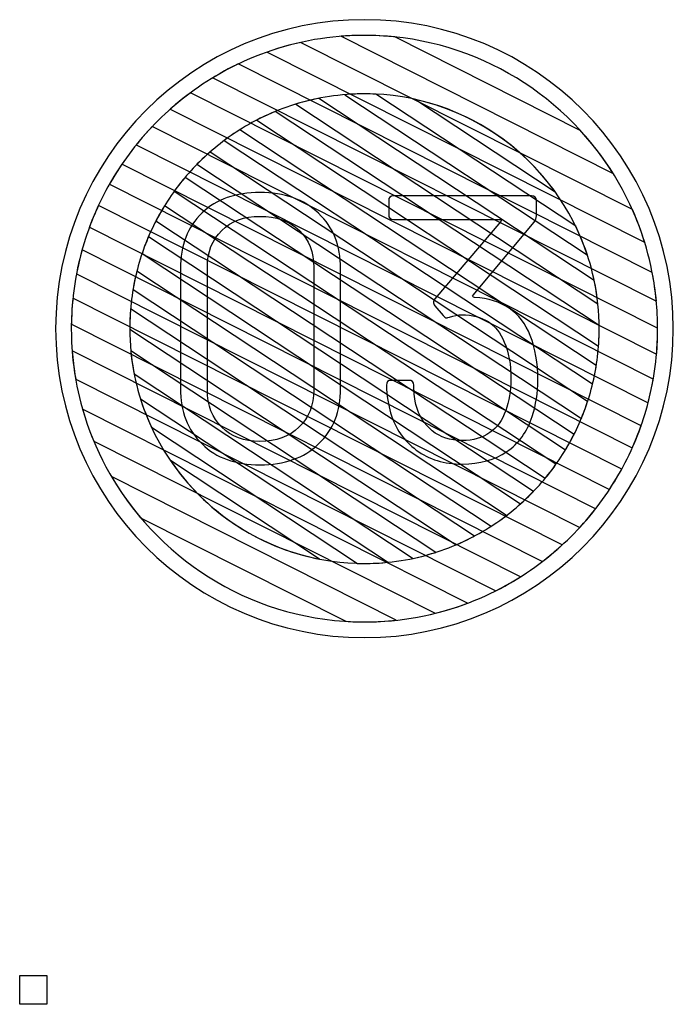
# Model space of a CAD drawing. Header units: millimetres. Extents: x -1146 to 1019, y -763 to 979.
# Tile 11 of 143: x -798 to -778, y -470 to -440. Entities that reach past the tile are written whole.
import ezdxf

# ---------------------------------------------------------------- set-up
doc = ezdxf.new("R2010")
doc.units = ezdxf.units.MM
doc.header["$MEASUREMENT"] = 0
doc.header["$XCLIPFRAME"] = 0
doc.layers.add('Layer 1', color=7, linetype='Continuous')
picture_1 = doc.add_image_def('image11.jpg', size_in_pixel=(4231, 4498))

msp = doc.modelspace()

# ---------------------------------------------------------------- linework, layer by layer
at = {"layer": 'Layer 1', "color": 7}
msp.add_open_spline([(-796.8899, -449.2536), (-796.8899, -444.1044), (-792.7157, -439.9302), (-787.5666, -439.9302), (-787.5666, -439.9302), (-782.4174, -439.9302), (-778.2433, -444.1044), (-778.2433, -449.2536), (-778.2433, -449.2536), (-778.2433, -454.4028), (-782.4174, -458.5769), (-787.5666, -458.5769), (-787.5666, -458.5769), (-792.7157, -458.5769), (-796.8899, -454.4028), (-796.8899, -449.2536)], degree=3, knots=[0, 0, 0, 0, 0.2, 0.2, 0.2, 0.2, 0.4, 0.4, 0.4, 0.4, 0.6, 0.6, 0.6, 0.6, 1, 1, 1, 1], dxfattribs=at)
at = {"layer": 'Layer 1', "color": 123}
for points, knots in [([(-789.494, -440.6157), (-789.494, -440.6157), (-779.4794, -445.661), (-779.4794, -445.661), (-779.4794, -445.661), (-779.0969, -446.5187), (-778.8472, -447.4479), (-778.7559, -448.4226), (-778.7559, -448.4226), (-778.7559, -448.4226), (-792.1402, -441.6797), (-792.1402, -441.6797), (-792.1402, -441.6797), (-791.3331, -441.1906), (-790.4419, -440.8271), (-789.494, -440.6157)], [0, 0, 0, 0, 0.2, 0.2, 0.2, 0.2, 0.4, 0.4, 0.4, 0.4, 0.6, 0.6, 0.6, 0.6, 1, 1, 1, 1]), ([(-786.6485, -440.4512), (-786.6485, -440.4512), (-781.0511, -443.2711), (-781.0511, -443.2711), (-781.0511, -443.2711), (-780.1725, -444.2272), (-779.5011, -445.3763), (-779.1086, -446.6468), (-779.1086, -446.6468), (-779.1086, -446.6468), (-790.5045, -440.9057), (-790.5045, -440.9057), (-790.5045, -440.9057), (-789.5847, -440.581), (-788.596, -440.4037), (-787.5665, -440.4037), (-787.5665, -440.4037), (-787.2565, -440.4037), (-786.9504, -440.4199), (-786.6485, -440.4512)], [0, 0, 0, 0, 0.1666667, 0.1666667, 0.1666667, 0.1666667, 0.3333333, 0.3333333, 0.3333333, 0.3333333, 0.5, 0.5, 0.5, 0.5, 0.6666667, 0.6666667, 0.6666667, 0.6666667, 1, 1, 1, 1]), ([(-780.0619, -444.5685), (-780.0619, -444.5685), (-788.2728, -440.4319), (-788.2728, -440.4319), (-788.2728, -440.4319), (-788.0397, -440.4134), (-787.8042, -440.4037), (-787.5665, -440.4037), (-787.5665, -440.4037), (-784.4062, -440.4037), (-781.6278, -442.0694), (-780.0619, -444.5685)], [0, 0, 0, 0, 0.25, 0.25, 0.25, 0.25, 0.5, 0.5, 0.5, 0.5, 1, 1, 1, 1]), ([(-791.3752, -441.2661), (-791.3752, -441.2661), (-778.8796, -447.5613), (-778.8796, -447.5613), (-778.8796, -447.5613), (-778.773, -448.1093), (-778.7166, -448.6749), (-778.7166, -449.2536), (-778.7166, -449.2536), (-778.7166, -449.513), (-778.7285, -449.7697), (-778.7505, -450.0235), (-778.7505, -450.0235), (-778.7505, -450.0235), (-793.4279, -442.6291), (-793.4279, -442.6291), (-793.4279, -442.6291), (-792.8134, -442.0849), (-792.1234, -441.6243), (-791.3752, -441.2661)], [0, 0, 0, 0, 0.1666667, 0.1666667, 0.1666667, 0.1666667, 0.3333333, 0.3333333, 0.3333333, 0.3333333, 0.5, 0.5, 0.5, 0.5, 0.6666667, 0.6666667, 0.6666667, 0.6666667, 1, 1, 1, 1]), ([(-792.8201, -442.1363), (-792.8201, -442.1363), (-778.7168, -449.2414), (-778.7168, -449.2414), (-778.7168, -449.2414), (-778.7168, -449.2414), (-778.7166, -449.2536), (-778.7166, -449.2536), (-778.7166, -449.2536), (-778.7166, -450.0273), (-778.8167, -450.778), (-779.0041, -451.4937), (-779.0041, -451.4937), (-779.0041, -451.4937), (-794.4581, -443.7081), (-794.4581, -443.7081), (-794.4581, -443.7081), (-793.9815, -443.1172), (-793.431, -442.5884), (-792.8201, -442.1363)], [0, 0, 0, 0, 0.1666667, 0.1666667, 0.1666667, 0.1666667, 0.3333333, 0.3333333, 0.3333333, 0.3333333, 0.5, 0.5, 0.5, 0.5, 0.6666667, 0.6666667, 0.6666667, 0.6666667, 1, 1, 1, 1]), ([(-788.9471, -442.3034), (-788.9471, -442.3034), (-780.6318, -447.7964), (-780.6318, -447.7964), (-780.6318, -447.7964), (-780.533, -448.2669), (-780.4808, -448.7542), (-780.4808, -449.2536), (-780.4808, -449.2536), (-780.4808, -449.4298), (-780.4875, -449.6046), (-780.5002, -449.7776), (-780.5002, -449.7776), (-780.5002, -449.7776), (-790.82, -442.9603), (-790.82, -442.9603), (-790.82, -442.9603), (-790.238, -442.6583), (-789.609, -442.4347), (-788.9471, -442.3034)], [0, 0, 0, 0, 0.1666667, 0.1666667, 0.1666667, 0.1666667, 0.3333333, 0.3333333, 0.3333333, 0.3333333, 0.5, 0.5, 0.5, 0.5, 0.6666667, 0.6666667, 0.6666667, 0.6666667, 1, 1, 1, 1]), ([(-787.2282, -442.1761), (-787.2282, -442.1761), (-781.1904, -446.1647), (-781.1904, -446.1647), (-781.1904, -446.1647), (-780.8404, -446.8842), (-780.6088, -447.6715), (-780.5208, -448.5011), (-780.5208, -448.5011), (-780.5208, -448.5011), (-789.6393, -442.4775), (-789.6393, -442.4775), (-789.6393, -442.4775), (-788.9834, -442.2765), (-788.2874, -442.1679), (-787.5665, -442.1679), (-787.5665, -442.1679), (-787.4531, -442.1679), (-787.3403, -442.1708), (-787.2282, -442.1761)], [0, 0, 0, 0, 0.1666667, 0.1666667, 0.1666667, 0.1666667, 0.3333333, 0.3333333, 0.3333333, 0.3333333, 0.5, 0.5, 0.5, 0.5, 0.6666667, 0.6666667, 0.6666667, 0.6666667, 1, 1, 1, 1]), ([(-780.8392, -447.0281), (-780.8392, -447.0281), (-788.1587, -442.1929), (-788.1587, -442.1929), (-788.1587, -442.1929), (-787.9634, -442.1767), (-787.7659, -442.1679), (-787.5665, -442.1679), (-787.5665, -442.1679), (-784.4366, -442.1679), (-781.7745, -444.208), (-780.8392, -447.0281)], [0, 0, 0, 0, 0.25, 0.25, 0.25, 0.25, 0.5, 0.5, 0.5, 0.5, 1, 1, 1, 1]), ([(-781.814, -445.1213), (-781.814, -445.1213), (-786.0301, -442.3362), (-786.0301, -442.3362), (-786.0301, -442.3362), (-784.305, -442.7191), (-782.8146, -443.7325), (-781.814, -445.1213)], [0, 0, 0, 0, 0.3333333, 0.3333333, 0.3333333, 0.3333333, 1, 1, 1, 1]), ([(-790.2587, -442.6997), (-790.2587, -442.6997), (-780.482, -449.1582), (-780.482, -449.1582), (-780.482, -449.1582), (-780.4816, -449.19), (-780.4808, -449.2217), (-780.4808, -449.2536), (-780.4808, -449.2536), (-780.4808, -449.828), (-780.5501, -450.3865), (-780.6797, -450.9217), (-780.6797, -450.9217), (-780.6797, -450.9217), (-791.8005, -443.5753), (-791.8005, -443.5753), (-791.8005, -443.5753), (-791.3284, -443.2225), (-790.8109, -442.9273), (-790.2587, -442.6997)], [0, 0, 0, 0, 0.1666667, 0.1666667, 0.1666667, 0.1666667, 0.3333333, 0.3333333, 0.3333333, 0.3333333, 0.5, 0.5, 0.5, 0.5, 0.6666667, 0.6666667, 0.6666667, 0.6666667, 1, 1, 1, 1]), ([(-791.3316, -443.2537), (-791.3316, -443.2537), (-780.5681, -450.364), (-780.5681, -450.364), (-780.5681, -450.364), (-780.656, -450.9202), (-780.809, -451.4549), (-781.0187, -451.9605), (-781.0187, -451.9605), (-781.0187, -451.9605), (-792.6228, -444.2949), (-792.6228, -444.2949), (-792.6228, -444.2949), (-792.2352, -443.8999), (-791.802, -443.5499), (-791.3316, -443.2537)], [0, 0, 0, 0, 0.2, 0.2, 0.2, 0.2, 0.4, 0.4, 0.4, 0.4, 0.6, 0.6, 0.6, 0.6, 1, 1, 1, 1])]:
    msp.add_open_spline(points, degree=3, knots=knots, dxfattribs=at)
at = {"layer": 'Layer 1', "color": 143}
for points, knots in [([(-793.9728, -443.1537), (-793.9728, -443.1537), (-778.8477, -450.7735), (-778.8477, -450.7735), (-778.8477, -450.7735), (-778.974, -451.5001), (-779.1892, -452.1965), (-779.4816, -452.8512), (-779.4816, -452.8512), (-779.4816, -452.8512), (-795.2682, -444.8981), (-795.2682, -444.8981), (-795.2682, -444.8981), (-794.9082, -444.264), (-794.4725, -443.6782), (-793.9728, -443.1537)], [0, 0, 0, 0, 0.2, 0.2, 0.2, 0.2, 0.4, 0.4, 0.4, 0.4, 0.6, 0.6, 0.6, 0.6, 1, 1, 1, 1]), ([(-794.8897, -444.2897), (-794.8897, -444.2897), (-779.2165, -452.1857), (-779.2165, -452.1857), (-779.2165, -452.1857), (-779.4564, -452.8668), (-779.7774, -453.51), (-780.1678, -454.1036), (-780.1678, -454.1036), (-780.1678, -454.1036), (-795.8706, -446.1927), (-795.8706, -446.1927), (-795.8706, -446.1927), (-795.6202, -445.5158), (-795.2894, -444.8775), (-794.8897, -444.2897)], [0, 0, 0, 0, 0.2, 0.2, 0.2, 0.2, 0.4, 0.4, 0.4, 0.4, 0.6, 0.6, 0.6, 0.6, 1, 1, 1, 1]), ([(-795.595, -445.5325), (-795.595, -445.5325), (-779.7986, -453.4906), (-779.7986, -453.4906), (-779.7986, -453.4906), (-780.1482, -454.1289), (-780.5743, -454.7193), (-781.0642, -455.2502), (-781.0642, -455.2502), (-781.0642, -455.2502), (-796.26, -447.5946), (-796.26, -447.5946), (-796.26, -447.5946), (-796.1223, -446.8726), (-795.897, -446.1813), (-795.595, -445.5325)], [0, 0, 0, 0, 0.2, 0.2, 0.2, 0.2, 0.4, 0.4, 0.4, 0.4, 0.6, 0.6, 0.6, 0.6, 1, 1, 1, 1]), ([(-796.0928, -446.8798), (-796.0928, -446.8798), (-780.5886, -454.6907), (-780.5886, -454.6907), (-780.5886, -454.6907), (-781.0535, -455.286), (-781.5929, -455.8202), (-782.1924, -456.2798), (-782.1924, -456.2798), (-782.1924, -456.2798), (-796.4148, -449.1147), (-796.4148, -449.1147), (-796.4148, -449.1147), (-796.4028, -448.3419), (-796.2916, -447.5929), (-796.0928, -446.8798)], [0, 0, 0, 0, 0.2, 0.2, 0.2, 0.2, 0.4, 0.4, 0.4, 0.4, 0.6, 0.6, 0.6, 0.6, 1, 1, 1, 1]), ([(-796.3695, -448.3385), (-796.3695, -448.3385), (-781.5967, -455.7809), (-781.5967, -455.7809), (-781.5967, -455.7809), (-782.1965, -456.33), (-782.8722, -456.7973), (-783.6056, -457.166), (-783.6056, -457.166), (-783.6056, -457.166), (-796.2847, -450.7783), (-796.2847, -450.7783), (-796.2847, -450.7783), (-796.3711, -450.2828), (-796.4166, -449.7734), (-796.4166, -449.2536), (-796.4166, -449.2536), (-796.4166, -448.9447), (-796.4006, -448.6394), (-796.3695, -448.3385)], [0, 0, 0, 0, 0.1666667, 0.1666667, 0.1666667, 0.1666667, 0.3333333, 0.3333333, 0.3333333, 0.3333333, 0.5, 0.5, 0.5, 0.5, 0.6666667, 0.6666667, 0.6666667, 0.6666667, 1, 1, 1, 1]), ([(-796.3912, -449.9256), (-796.3912, -449.9256), (-782.8579, -456.7436), (-782.8579, -456.7436), (-782.8579, -456.7436), (-783.6424, -457.2386), (-784.5097, -457.6135), (-785.4337, -457.8431), (-785.4337, -457.8431), (-785.4337, -457.8431), (-795.7376, -452.6521), (-795.7376, -452.6521), (-795.7376, -452.6521), (-796.0926, -451.8018), (-796.3188, -450.8849), (-796.3912, -449.9256)], [0, 0, 0, 0, 0.2, 0.2, 0.2, 0.2, 0.4, 0.4, 0.4, 0.4, 0.6, 0.6, 0.6, 0.6, 1, 1, 1, 1]), ([(-796.0779, -451.6816), (-796.0779, -451.6816), (-784.4537, -457.5378), (-784.4537, -457.5378), (-784.4537, -457.5378), (-785.4226, -457.903), (-786.4715, -458.1035), (-787.5665, -458.1035), (-787.5665, -458.1035), (-787.7541, -458.1035), (-787.9401, -458.0969), (-788.1248, -458.0854), (-788.1248, -458.0854), (-788.1248, -458.0854), (-794.3229, -454.9628), (-794.3229, -454.9628), (-794.3229, -454.9628), (-795.1229, -454.0177), (-795.7289, -452.9034), (-796.0779, -451.6816)], [0, 0, 0, 0, 0.1666667, 0.1666667, 0.1666667, 0.1666667, 0.3333333, 0.3333333, 0.3333333, 0.3333333, 0.5, 0.5, 0.5, 0.5, 0.6666667, 0.6666667, 0.6666667, 0.6666667, 1, 1, 1, 1]), ([(-795.2042, -453.7199), (-795.2042, -453.7199), (-786.6066, -458.0513), (-786.6066, -458.0513), (-786.6066, -458.0513), (-786.922, -458.0855), (-787.2422, -458.1035), (-787.5665, -458.1035), (-787.5665, -458.1035), (-790.8184, -458.1035), (-793.6659, -456.3403), (-795.2042, -453.7199)], [0, 0, 0, 0, 0.25, 0.25, 0.25, 0.25, 0.5, 0.5, 0.5, 0.5, 1, 1, 1, 1])]:
    msp.add_open_spline(points, degree=3, knots=knots, dxfattribs=at)
at = {"layer": 'Layer 1', "color": 133}
for points, knots in [([(-792.2297, -443.9232), (-792.2297, -443.9232), (-780.8308, -451.4532), (-780.8308, -451.4532), (-780.8308, -451.4532), (-780.9986, -451.9659), (-781.2231, -452.4531), (-781.4974, -452.907), (-781.4974, -452.907), (-781.4974, -452.907), (-793.3075, -445.1054), (-793.3075, -445.1054), (-793.3075, -445.1054), (-792.9934, -444.672), (-792.6316, -444.2753), (-792.2297, -443.9232)], [0, 0, 0, 0, 0.2, 0.2, 0.2, 0.2, 0.4, 0.4, 0.4, 0.4, 0.6, 0.6, 0.6, 0.6, 1, 1, 1, 1]), ([(-792.9817, -444.6892), (-792.9817, -444.6892), (-781.2413, -452.4448), (-781.2413, -452.4448), (-781.2413, -452.4448), (-781.4811, -452.9182), (-781.7724, -453.3613), (-782.1079, -453.7665), (-782.1079, -453.7665), (-782.1079, -453.7665), (-793.8611, -446.0024), (-793.8611, -446.0024), (-793.8611, -446.0024), (-793.6167, -445.5314), (-793.3212, -445.0913), (-792.9817, -444.6892)], [0, 0, 0, 0, 0.2, 0.2, 0.2, 0.2, 0.4, 0.4, 0.4, 0.4, 0.6, 0.6, 0.6, 0.6, 1, 1, 1, 1]), ([(-793.6007, -445.5431), (-793.6007, -445.5431), (-781.7863, -453.3476), (-781.7863, -453.3476), (-781.7863, -453.3476), (-782.0959, -453.7835), (-782.4537, -454.1826), (-782.8516, -454.538), (-782.8516, -454.538), (-782.8516, -454.538), (-794.2809, -446.9878), (-794.2809, -446.9878), (-794.2809, -446.9878), (-794.1082, -446.4779), (-793.8789, -445.9939), (-793.6007, -445.5431)], [0, 0, 0, 0, 0.2, 0.2, 0.2, 0.2, 0.4, 0.4, 0.4, 0.4, 0.6, 0.6, 0.6, 0.6, 1, 1, 1, 1]), ([(-794.0883, -446.4837), (-794.0883, -446.4837), (-782.4627, -454.1635), (-782.4627, -454.1635), (-782.4627, -454.1635), (-782.8453, -454.561), (-783.2736, -454.9143), (-783.7393, -455.2143), (-783.7393, -455.2143), (-783.7393, -455.2143), (-794.5531, -448.0708), (-794.5531, -448.0708), (-794.5531, -448.0708), (-794.4596, -447.5176), (-794.3023, -446.9859), (-794.0883, -446.4837)], [0, 0, 0, 0, 0.2, 0.2, 0.2, 0.2, 0.4, 0.4, 0.4, 0.4, 0.6, 0.6, 0.6, 0.6, 1, 1, 1, 1]), ([(-794.4366, -447.5164), (-794.4366, -447.5164), (-783.2762, -454.8888), (-783.2762, -454.8888), (-783.2762, -454.8888), (-783.7423, -455.2445), (-784.2535, -455.5439), (-784.7997, -455.7766), (-784.7997, -455.7766), (-784.7997, -455.7766), (-794.6522, -449.2681), (-794.6522, -449.2681), (-794.6522, -449.2681), (-794.6522, -449.2681), (-794.6524, -449.2536), (-794.6524, -449.2536), (-794.6524, -449.2536), (-794.6524, -448.6544), (-794.5773, -448.0725), (-794.4366, -447.5164)], [0, 0, 0, 0, 0.1666667, 0.1666667, 0.1666667, 0.1666667, 0.3333333, 0.3333333, 0.3333333, 0.3333333, 0.5, 0.5, 0.5, 0.5, 0.6666667, 0.6666667, 0.6666667, 0.6666667, 1, 1, 1, 1]), ([(-794.6267, -448.6535), (-794.6267, -448.6535), (-784.2456, -455.5113), (-784.2456, -455.5113), (-784.2456, -455.5113), (-784.8193, -455.817), (-785.4398, -456.0459), (-786.0932, -456.1848), (-786.0932, -456.1848), (-786.0932, -456.1848), (-794.52, -450.6181), (-794.52, -450.6181), (-794.52, -450.6181), (-794.6065, -450.1764), (-794.6524, -449.7203), (-794.6524, -449.2536), (-794.6524, -449.2536), (-794.6524, -449.0515), (-794.6434, -448.8514), (-794.6267, -448.6535)], [0, 0, 0, 0, 0.1666667, 0.1666667, 0.1666667, 0.1666667, 0.3333333, 0.3333333, 0.3333333, 0.3333333, 0.5, 0.5, 0.5, 0.5, 0.6666667, 0.6666667, 0.6666667, 0.6666667, 1, 1, 1, 1]), ([(-794.6208, -449.9201), (-794.6208, -449.9201), (-785.4115, -456.0038), (-785.4115, -456.0038), (-785.4115, -456.0038), (-786.0914, -456.2214), (-786.8154, -456.3393), (-787.5665, -456.3393), (-787.5665, -456.3393), (-787.6366, -456.3393), (-787.7064, -456.3381), (-787.776, -456.336), (-787.776, -456.336), (-787.776, -456.336), (-793.998, -452.2258), (-793.998, -452.2258), (-793.998, -452.2258), (-794.3287, -451.513), (-794.5443, -450.7365), (-794.6208, -449.9201)], [0, 0, 0, 0, 0.1666667, 0.1666667, 0.1666667, 0.1666667, 0.3333333, 0.3333333, 0.3333333, 0.3333333, 0.5, 0.5, 0.5, 0.5, 0.6666667, 0.6666667, 0.6666667, 0.6666667, 1, 1, 1, 1]), ([(-794.3273, -451.3769), (-794.3273, -451.3769), (-786.8675, -456.3048), (-786.8675, -456.3048), (-786.8675, -456.3048), (-787.0975, -456.3274), (-787.3306, -456.3393), (-787.5665, -456.3393), (-787.5665, -456.3393), (-788.908, -456.3393), (-790.1637, -455.9646), (-791.2342, -455.3143), (-791.2342, -455.3143), (-791.2342, -455.3143), (-791.6816, -455.0187), (-791.6816, -455.0187), (-791.6816, -455.0187), (-792.919, -454.1329), (-793.8607, -452.8593), (-794.3273, -451.3769)], [0, 0, 0, 0, 0.1666667, 0.1666667, 0.1666667, 0.1666667, 0.3333333, 0.3333333, 0.3333333, 0.3333333, 0.5, 0.5, 0.5, 0.5, 0.6666667, 0.6666667, 0.6666667, 0.6666667, 1, 1, 1, 1]), ([(-793.4242, -453.2362), (-793.4242, -453.2362), (-788.9254, -456.208), (-788.9254, -456.208), (-788.9254, -456.208), (-790.7876, -455.8448), (-792.3914, -454.7501), (-793.4242, -453.2362)], [0, 0, 0, 0, 0.3333333, 0.3333333, 0.3333333, 0.3333333, 1, 1, 1, 1])]:
    msp.add_open_spline(points, degree=3, knots=knots, dxfattribs=at)
at = {"layer": 'Layer 1', "color": 250}
for points, knots in [([(-790.7214, -453.3627), (-791.4529, -453.3627), (-792.0358, -453.157), (-792.4701, -452.7342), (-792.4701, -452.7342), (-792.9044, -452.3111), (-793.1216, -451.751), (-793.1216, -451.0538), (-793.1216, -451.0538), (-793.1216, -451.0538), (-793.1216, -447.4421), (-793.1216, -447.4421), (-793.1216, -447.4421), (-793.1216, -446.7449), (-792.9044, -446.1848), (-792.4701, -445.762), (-792.4701, -445.762), (-792.0358, -445.3505), (-791.4529, -445.1447), (-790.7214, -445.1447), (-790.7214, -445.1447), (-789.9785, -445.1447), (-789.3955, -445.3505), (-788.9498, -445.7734), (-788.9498, -445.7734), (-788.504, -446.1962), (-788.2869, -446.7449), (-788.2869, -447.4421), (-788.2869, -447.4421), (-788.2869, -447.4421), (-788.2869, -451.0538), (-788.2869, -451.0538), (-788.2869, -451.0538), (-788.2869, -451.751), (-788.504, -452.3111), (-788.9498, -452.7342), (-788.9498, -452.7342), (-789.3955, -453.157), (-789.9785, -453.3627), (-790.7214, -453.3627)], [0, 0, 0, 0, 0.0909091, 0.0909091, 0.0909091, 0.0909091, 0.1818182, 0.1818182, 0.1818182, 0.1818182, 0.2727273, 0.2727273, 0.2727273, 0.2727273, 0.3636364, 0.3636364, 0.3636364, 0.3636364, 0.4545455, 0.4545455, 0.4545455, 0.4545455, 0.5454545, 0.5454545, 0.5454545, 0.5454545, 0.6363636, 0.6363636, 0.6363636, 0.6363636, 0.7272727, 0.7272727, 0.7272727, 0.7272727, 0.8181818, 0.8181818, 0.8181818, 0.8181818, 1, 1, 1, 1]), ([(-782.5607, -449.4651), (-782.4121, -449.8423), (-782.3321, -450.2881), (-782.3321, -450.8026), (-782.3321, -450.8026), (-782.3321, -451.191), (-782.3892, -451.5568), (-782.5035, -451.8997), (-782.5035, -451.8997), (-782.6521, -452.3683), (-782.915, -452.7227), (-783.2693, -452.9628), (-783.2693, -452.9628), (-783.6351, -453.214), (-784.0808, -453.3397), (-784.618, -453.3397), (-784.618, -453.3397), (-785.1552, -453.3397), (-785.6238, -453.2027), (-786.001, -452.9169), (-786.001, -452.9169), (-786.3782, -452.6312), (-786.641, -452.2655), (-786.7782, -451.7968), (-786.7782, -451.7968), (-786.8468, -451.5568), (-786.8925, -451.2824), (-786.9039, -450.9624), (-786.9039, -450.9624), (-786.9039, -450.8596), (-786.8582, -450.8139), (-786.7553, -450.8139), (-786.7553, -450.8139), (-786.7553, -450.8139), (-786.2296, -450.8139), (-786.2296, -450.8139), (-786.2296, -450.8139), (-786.1267, -450.8139), (-786.081, -450.8596), (-786.081, -450.9624), (-786.081, -450.9624), (-786.0696, -451.2254), (-786.0467, -451.4196), (-786.0124, -451.5454), (-786.0124, -451.5454), (-785.9324, -451.8768), (-785.761, -452.1397), (-785.5209, -452.334), (-785.5209, -452.334), (-785.2809, -452.5282), (-784.9723, -452.6312), (-784.618, -452.6312), (-784.618, -452.6312), (-784.2865, -452.6312), (-784.0122, -452.5511), (-783.7836, -452.3913), (-783.7836, -452.3913), (-783.5665, -452.2426), (-783.4065, -452.014), (-783.3036, -451.7283), (-783.3036, -451.7283), (-783.2007, -451.4425), (-783.1436, -451.134), (-783.1436, -450.7796), (-783.1436, -450.7796), (-783.1436, -450.3339), (-783.2122, -449.9566), (-783.3493, -449.6596), (-783.3493, -449.6596), (-783.5665, -449.1109), (-783.9894, -448.8366), (-784.6294, -448.8366), (-784.6294, -448.8366), (-784.7552, -448.8366), (-784.8695, -448.8595), (-784.9952, -448.9051), (-784.9952, -448.9051), (-785.0409, -448.9165), (-785.0638, -448.9279), (-785.0752, -448.9279), (-785.0752, -448.9279), (-785.1209, -448.9279), (-785.1552, -448.9051), (-785.1895, -448.8595), (-785.1895, -448.8595), (-785.1895, -448.8595), (-785.4409, -448.5622), (-785.4409, -448.5622), (-785.4409, -448.5622), (-785.4752, -448.5166), (-785.4866, -448.4822), (-785.4866, -448.4593), (-785.4866, -448.4593), (-785.4866, -448.4364), (-785.4752, -448.4023), (-785.4409, -448.3564), (-785.4409, -448.3564), (-785.4409, -448.3564), (-783.4522, -446.025), (-783.4522, -446.025), (-783.4522, -446.025), (-783.4179, -445.9791), (-783.4293, -445.9562), (-783.4865, -445.9562), (-783.4865, -445.9562), (-783.4865, -445.9562), (-786.6868, -445.9562), (-786.6868, -445.9562), (-786.6868, -445.9562), (-786.7896, -445.9562), (-786.8353, -445.9107), (-786.8353, -445.8077), (-786.8353, -445.8077), (-786.8353, -445.8077), (-786.8353, -445.3962), (-786.8353, -445.3962), (-786.8353, -445.3962), (-786.8353, -445.2933), (-786.7896, -445.2477), (-786.6868, -445.2477), (-786.6868, -445.2477), (-786.6868, -445.2477), (-782.5264, -445.2477), (-782.5264, -445.2477), (-782.5264, -445.2477), (-782.4235, -445.2477), (-782.3778, -445.2933), (-782.3778, -445.3962), (-782.3778, -445.3962), (-782.3778, -445.3962), (-782.3778, -445.8533), (-782.3778, -445.8533), (-782.3778, -445.8533), (-782.3778, -445.9107), (-782.4007, -445.9791), (-782.4464, -446.0363), (-782.4464, -446.0363), (-782.4464, -446.0363), (-784.2865, -448.2421), (-784.2865, -448.2421), (-784.2865, -448.2421), (-784.298, -448.2536), (-784.3094, -448.2765), (-784.298, -448.288), (-784.298, -448.288), (-784.2865, -448.2995), (-784.2751, -448.3108), (-784.2408, -448.3108), (-784.2408, -448.3108), (-783.4065, -448.3679), (-782.8464, -448.7452), (-782.5607, -449.4651)], [0, 0, 0, 0, 0.025641, 0.025641, 0.025641, 0.025641, 0.0512821, 0.0512821, 0.0512821, 0.0512821, 0.0769231, 0.0769231, 0.0769231, 0.0769231, 0.1025641, 0.1025641, 0.1025641, 0.1025641, 0.1282051, 0.1282051, 0.1282051, 0.1282051, 0.1538462, 0.1538462, 0.1538462, 0.1538462, 0.1794872, 0.1794872, 0.1794872, 0.1794872, 0.2051282, 0.2051282, 0.2051282, 0.2051282, 0.2307692, 0.2307692, 0.2307692, 0.2307692, 0.2564103, 0.2564103, 0.2564103, 0.2564103, 0.2820513, 0.2820513, 0.2820513, 0.2820513, 0.3076923, 0.3076923, 0.3076923, 0.3076923, 0.3333333, 0.3333333, 0.3333333, 0.3333333, 0.3589744, 0.3589744, 0.3589744, 0.3589744, 0.3846154, 0.3846154, 0.3846154, 0.3846154, 0.4102564, 0.4102564, 0.4102564, 0.4102564, 0.4358974, 0.4358974, 0.4358974, 0.4358974, 0.4615385, 0.4615385, 0.4615385, 0.4615385, 0.4871795, 0.4871795, 0.4871795, 0.4871795, 0.5128205, 0.5128205, 0.5128205, 0.5128205, 0.5384615, 0.5384615, 0.5384615, 0.5384615, 0.5641026, 0.5641026, 0.5641026, 0.5641026, 0.5897436, 0.5897436, 0.5897436, 0.5897436, 0.6153846, 0.6153846, 0.6153846, 0.6153846, 0.6410256, 0.6410256, 0.6410256, 0.6410256, 0.6666667, 0.6666667, 0.6666667, 0.6666667, 0.6923077, 0.6923077, 0.6923077, 0.6923077, 0.7179487, 0.7179487, 0.7179487, 0.7179487, 0.7435897, 0.7435897, 0.7435897, 0.7435897, 0.7692308, 0.7692308, 0.7692308, 0.7692308, 0.7948718, 0.7948718, 0.7948718, 0.7948718, 0.8205128, 0.8205128, 0.8205128, 0.8205128, 0.8461538, 0.8461538, 0.8461538, 0.8461538, 0.8717949, 0.8717949, 0.8717949, 0.8717949, 0.8974359, 0.8974359, 0.8974359, 0.8974359, 0.9230769, 0.9230769, 0.9230769, 0.9230769, 0.9487179, 0.9487179, 0.9487179, 0.9487179, 1, 1, 1, 1]), ([(-790.7214, -452.654), (-790.2299, -452.654), (-789.8413, -452.5169), (-789.5441, -452.2312), (-789.5441, -452.2312), (-789.247, -451.9454), (-789.0984, -451.5682), (-789.0984, -451.0996), (-789.0984, -451.0996), (-789.0984, -451.0996), (-789.0984, -447.4079), (-789.0984, -447.4079), (-789.0984, -447.4079), (-789.0984, -446.9394), (-789.247, -446.5735), (-789.5327, -446.2877), (-789.5327, -446.2877), (-789.8299, -446.002), (-790.2299, -445.8648), (-790.7214, -445.8648), (-790.7214, -445.8648), (-791.2014, -445.8648), (-791.59, -446.002), (-791.8758, -446.2877), (-791.8758, -446.2877), (-792.1615, -446.5735), (-792.3101, -446.9394), (-792.3101, -447.4079), (-792.3101, -447.4079), (-792.3101, -447.4079), (-792.3101, -451.0996), (-792.3101, -451.0996), (-792.3101, -451.0996), (-792.3101, -451.5682), (-792.1615, -451.9454), (-791.8758, -452.2312), (-791.8758, -452.2312), (-791.59, -452.5169), (-791.2014, -452.654), (-790.7214, -452.654)], [0, 0, 0, 0, 0.0909091, 0.0909091, 0.0909091, 0.0909091, 0.1818182, 0.1818182, 0.1818182, 0.1818182, 0.2727273, 0.2727273, 0.2727273, 0.2727273, 0.3636364, 0.3636364, 0.3636364, 0.3636364, 0.4545455, 0.4545455, 0.4545455, 0.4545455, 0.5454545, 0.5454545, 0.5454545, 0.5454545, 0.6363636, 0.6363636, 0.6363636, 0.6363636, 0.7272727, 0.7272727, 0.7272727, 0.7272727, 0.8181818, 0.8181818, 0.8181818, 0.8181818, 1, 1, 1, 1])]:
    msp.add_open_spline(points, degree=3, knots=knots, dxfattribs=at)

# ---------------------------------------------------------------- pictures from other files: only their frames are drawn
image = msp.add_image(picture_1, insert=(-787.0499, -538.7277), size_in_units=(58.7676, 62.4768), dxfattribs=at)
image.set_boundary_path([(-787.05, -538.728), (-728.282, -476.251)])

doc.saveas('drawing.dxf')
